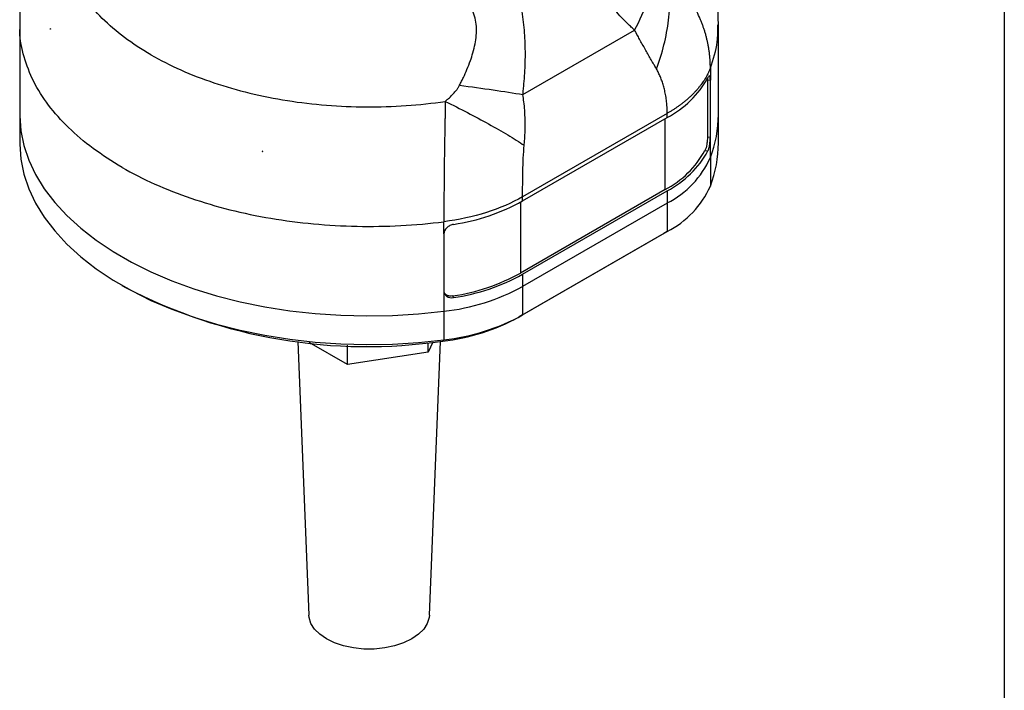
# Model space of a CAD drawing. Header units: millimetres. Extents: x 13 to 546, y 13 to 419.
# Tile 15 of 20: x 447 to 546, y 157 to 225. Entities that reach past the tile are written whole.
import ezdxf

# ---------------------------------------------------------------- set-up
doc = ezdxf.new("R2010")
doc.units = ezdxf.units.MM
doc.header["$LTSCALE"] = 2
doc.linetypes.add('SLD-Solid', pattern=[0])
doc.layers.add('TEXT', color=140, linetype='SLD-Solid', lineweight=25)

msp = doc.modelspace()

# ---------------------------------------------------------------- linework, layer by layer
for p, q in [((447.466, 224.056), (447.466, 215.053)), ((517.466, 215.053), (517.466, 224.056)), ((450.539, 223.638), (450.523, 223.631)), ((450.523, 223.591), (450.523, 223.631)), ((450.523, 223.631), (450.564, 223.595)), ((497.874, 217.044), (509.068, 223.505)), ((516.361, 218.521), (516.361, 212.805)), ((516.361, 218.521), (516.654, 218.484)), ((516.654, 212.768), (516.654, 218.484)), ((447.466, 215.053), (447.466, 212.195)), ((512.339, 215.16), (497.847, 206.794)), ((512.339, 214.747), (512.339, 215.16)), ((517.466, 212.195), (517.466, 215.053)), ((497.847, 206.381), (512.339, 214.747)), ((512.127, 207.521), (512.127, 214.625)), ((516.361, 212.805), (516.654, 212.768)), ((516.654, 210.727), (516.654, 212.768)), ((471.82, 211.336), (471.757, 211.361)), ((471.831, 211.346), (471.82, 211.336)), ((471.82, 211.296), (471.82, 211.336)), ((516.116, 211.429), (516.409, 211.392)), ((516.654, 210.727), (516.654, 207.869)), ((512.127, 207.521), (497.635, 199.155)), ((497.847, 199.033), (512.339, 207.398)), ((512.339, 207.398), (512.339, 206.173)), ((497.635, 206.261), (497.635, 199.155)), ((497.847, 206.381), (497.847, 206.794)), ((512.339, 206.173), (497.847, 197.808)), ((512.339, 206.173), (512.339, 203.316)), ((497.847, 194.95), (512.339, 203.316)), ((512.339, 203.316), (511.985, 203.111)), ((489.959, 203.074), (489.959, 197.358)), ((511.985, 203.111), (497.494, 194.746)), ((497.847, 199.033), (497.847, 197.808)), ((457.713, 197.91), (458.067, 197.706)), ((489.959, 197.358), (489.959, 195.317)), ((497.847, 197.808), (497.847, 194.95)), ((490.93, 196.683), (490.865, 196.852)), ((489.959, 195.317), (489.959, 192.459)), ((497.847, 194.95), (497.494, 194.746)), ((489.959, 192.459), (489.852, 192.332)), ((475.313, 192.303), (476.429, 164.846)), ((480.296, 189.965), (476.47, 192.174)), ((480.296, 189.965), (480.296, 191.91)), ((488.857, 192.215), (488.394, 191.217)), ((488.394, 191.217), (488.394, 192.167)), ((488.502, 164.846), (489.618, 192.303)), ((488.394, 191.217), (480.296, 189.965))]:
    msp.add_line(p, q)
at = {"flags": 128}
for points in [[(516.654, 219.709), (516.654, 219.023), (516.654, 218.484)], [(447.466, 215.053), (447.467, 214.918), (447.58, 213.421), (447.885, 211.933), (448.381, 210.463), (449.064, 209.017), (449.93, 207.605), (450.976, 206.234), (452.194, 204.911), (453.579, 203.645), (455.123, 202.44), (456.817, 201.305), (458.651, 200.246), (460.617, 199.268), (462.703, 198.377), (464.898, 197.578), (467.189, 196.874), (469.564, 196.271), (472.011, 195.771), (474.514, 195.376), (477.061, 195.09), (479.638, 194.914), (482.231, 194.848), (484.825, 194.894), (487.406, 195.05), (489.959, 195.317)], [(447.466, 215.053), (447.467, 214.918), (447.58, 213.421), (447.885, 211.933), (448.381, 210.463), (449.064, 209.017), (449.93, 207.605), (450.976, 206.234), (452.194, 204.911), (453.579, 203.645), (455.123, 202.44), (456.817, 201.305), (458.651, 200.246), (460.617, 199.268), (462.703, 198.377), (464.898, 197.578), (467.189, 196.874), (469.564, 196.271), (472.011, 195.771), (474.514, 195.376), (477.061, 195.09), (479.638, 194.914), (482.231, 194.848), (484.825, 194.894), (487.406, 195.05), (489.959, 195.317)], [(447.466, 212.195), (447.467, 212.06), (447.58, 210.563), (447.885, 209.075), (448.381, 207.605), (449.064, 206.16), (449.93, 204.747), (450.976, 203.376), (452.194, 202.054), (453.579, 200.787), (455.123, 199.582), (456.817, 198.448), (458.651, 197.388), (460.617, 196.41), (462.703, 195.519), (464.898, 194.72), (467.189, 194.016), (469.564, 193.413), (472.011, 192.913), (474.514, 192.518), (477.061, 192.232), (479.638, 192.056), (482.231, 191.991), (484.825, 192.036), (487.406, 192.192), (489.959, 192.459)], [(489.959, 203.074), (489.959, 203.759), (489.959, 204.298)], [(488.502, 164.846), (488.481, 164.624), (488.298, 164.026), (487.938, 163.455), (487.412, 162.929), (486.736, 162.463), (485.929, 162.073), (485.018, 161.769), (484.029, 161.561), (482.992, 161.455), (481.939, 161.455), (480.903, 161.561), (479.914, 161.769), (479.002, 162.073), (478.196, 162.463), (477.519, 162.929), (476.993, 163.455), (476.633, 164.026), (476.45, 164.624), (476.429, 164.846)]]:
    msp.add_lwpolyline(points, dxfattribs=at)
for centre, radius, start, end in [((463.327, 231.016), 14.764, 209.98473, 210.17619), ((507.696, 223.551), 9.953, 297.80647, 331.09968), ((505.33, 215.091), 12.136, 338.92586, 359.82188), ((505.33, 212.233), 12.136, 338.92586, 359.82188), ((481.75, 262.929), 52.528, 259.03333, 259.11548), ((507.564, 216.167), 9.776, 297.81794, 331.00982), ((507.696, 216.202), 9.953, 297.80647, 331.09968), ((508.023, 214.585), 9.454, 297.16289, 335.91654), ((508.023, 211.727), 9.454, 297.16289, 335.91654), ((487.846, 224.468), 20.668, 278.58126, 298.94245), ((487.826, 216.891), 20.269, 278.62517, 298.94632), ((487.846, 217.119), 20.668, 278.58126, 298.94245), ((482.241, 244.003), 52.228, 242.42832, 278.37991), ((487.619, 216.46), 21.273, 276.3157, 298.73802), ((487.585, 212.815), 20.608, 276.3157, 298.73802), ((487.619, 213.603), 21.273, 276.3157, 298.73802)]:
    msp.add_arc(centre, radius, start, end)
for points, knots in [([(460.609, 221.034), (458.724, 222.122), (457.084, 223.352), (454.404, 226.013), (453.364, 227.444), (451.953, 230.412), (451.581, 231.949), (451.533, 235.027), (451.855, 236.568), (452.514, 238.059)], [0, 0, 0, 0, 0.25, 0.25, 0.5, 0.5, 0.75, 0.75, 1, 1, 1, 1]), ([(509.068, 223.505), (508.955, 223.608), (508.73, 223.812), (508.287, 224.234), (507.526, 224.997), (506.49, 226.17), (505.353, 227.724), (504.36, 229.439), (503.54, 231.304), (502.889, 233.281), (502.452, 234.98), (502.144, 236.356), (501.999, 237.048), (501.926, 237.394)], [0, 0, 0, 0, 0.031255, 0.062509, 0.125015, 0.250007, 0.374984, 0.499972, 0.624969, 0.749975, 0.874981, 0.93749, 1, 1, 1, 1]), ([(517.46, 224.042), (517.449, 224.658), (517.425, 225.935), (517.188, 227.857), (516.805, 229.793), (516.261, 231.685), (515.644, 233.379), (515.149, 234.409), (514.936, 234.851)], [0, 0, 0, 0, 0.164783, 0.341408, 0.517312, 0.692855, 0.868417, 1, 1, 1, 1]), ([(449.184, 232.996), (449.115, 232.833), (448.776, 232.033), (448.329, 230.543), (447.854, 228.547), (447.575, 226.535), (447.453, 225.027), (447.476, 224.194), (447.481, 224.03)], [0, 0, 0, 0, 0.058138, 0.284214, 0.507388, 0.72807, 0.946678, 1, 1, 1, 1]), ([(497.874, 217.044), (497.893, 217.222), (497.932, 217.58), (498.002, 218.295), (498.093, 219.552), (498.147, 221.353), (498.071, 223.152), (497.917, 224.575), (497.753, 225.635), (497.54, 226.675), (497.19, 228.034), (496.646, 229.677), (495.998, 231.254), (495.446, 232.489), (495.16, 233.1), (495.017, 233.405)], [0, 0, 0, 0, 0.031253, 0.062502, 0.125003, 0.249981, 0.374943, 0.437449, 0.499977, 0.563048, 0.625019, 0.75001, 0.874997, 0.937498, 1, 1, 1, 1]), ([(491.535, 217.982), (491.6, 218.113), (491.729, 218.374), (491.982, 218.9), (492.286, 219.587), (492.606, 220.406), (492.888, 221.262), (493.097, 222.1), (493.229, 222.989), (493.243, 223.857), (493.111, 224.721), (492.821, 225.521), (492.394, 226.233), (491.857, 226.869), (491.055, 227.614), (490.152, 228.253), (489.343, 228.749), (488.866, 229.025), (488.625, 229.16), (488.494, 229.233)], [0, 0, 0, 0, 0.031246, 0.062489, 0.124974, 0.191863, 0.249946, 0.316534, 0.374931, 0.440185, 0.500202, 0.561611, 0.62513, 0.684844, 0.750107, 0.875029, 0.937514, 0.966051, 1, 1, 1, 1]), ([(509.068, 223.505), (509.601, 224.495), (510.053, 225.498), (510.755, 227.456), (511.004, 228.41), (511.148, 229.304)], [0, 0, 0, 0, 0.5, 0.5, 1, 1, 1, 1]), ([(511.257, 219.61), (511.552, 220.398), (511.805, 221.21), (512.211, 222.852), (512.364, 223.683), (512.563, 225.331), (512.608, 226.148), (512.591, 227.736), (512.529, 228.508), (512.418, 229.243)], [0, 0, 0, 0, 0.25, 0.25, 0.5, 0.5, 0.75, 0.75, 1, 1, 1, 1]), ([(516.654, 219.709), (516.653, 219.825), (516.651, 220.058), (516.635, 220.407), (516.61, 220.755), (516.575, 221.102), (516.53, 221.448), (516.476, 221.792), (516.412, 222.135), (516.338, 222.476), (516.255, 222.815), (516.163, 223.152), (516.061, 223.487), (515.95, 223.819), (515.829, 224.148), (515.7, 224.474), (515.497, 224.947), (515.204, 225.552), (514.8, 226.27), (514.365, 226.945), (513.905, 227.578), (513.425, 228.17), (512.933, 228.724), (512.587, 229.073), (512.418, 229.243)], [0, 0, 0, 0, 0.033652, 0.067253, 0.100805, 0.134308, 0.167765, 0.201175, 0.234541, 0.267864, 0.301146, 0.334388, 0.367591, 0.400755, 0.433883, 0.466973, 0.500027, 0.579064, 0.655563, 0.729519, 0.800933, 0.869815, 0.936167, 1, 1, 1, 1]), ([(457.717, 209.748), (456.722, 210.365), (454.732, 211.601), (452.284, 213.708), (450.283, 215.96), (448.781, 218.343), (447.847, 220.814), (447.43, 222.727), (447.504, 223.8), (447.52, 224.032)], [0, 0, 0, 0, 0.159366, 0.318732, 0.478098, 0.637464, 0.796829, 0.956195, 1, 1, 1, 1]), ([(516.654, 219.709), (516.945, 220.583), (517.422, 222.015), (517.403, 223.471), (517.396, 224.038)], [0, 0, 0, 0, 0.6102367, 1, 1, 1, 1]), ([(511.257, 219.61), (511.187, 219.732), (511.06, 219.954), (510.882, 220.258), (510.685, 220.596), (510.458, 220.992), (510.184, 221.476), (509.909, 221.969), (509.639, 222.457), (509.361, 222.968), (509.171, 223.316), (509.068, 223.505)], [0, 0, 0, 0, 0.101249, 0.184583, 0.250005, 0.375203, 0.500007, 0.62619, 0.750007, 0.863575, 1, 1, 1, 1]), ([(460.609, 221.034), (462.494, 219.945), (464.625, 218.999), (469.234, 217.452), (471.713, 216.851), (476.855, 216.036), (479.518, 215.822), (484.849, 215.794), (487.518, 215.98), (490.102, 216.361)], [0, 0, 0, 0, 0.25, 0.25, 0.5, 0.5, 0.75, 0.75, 1, 1, 1, 1]), ([(512.339, 215.16), (512.337, 215.271), (512.334, 215.483), (512.319, 215.788), (512.3, 216.064), (512.263, 216.435), (512.197, 216.9), (512.089, 217.439), (511.96, 217.934), (511.815, 218.386), (511.65, 218.816), (511.466, 219.225), (511.326, 219.483), (511.257, 219.61)], [0, 0, 0, 0, 0.0717084, 0.1372727, 0.1967038, 0.2500165, 0.3772803, 0.500031, 0.6053795, 0.7078908, 0.8077184, 0.9050284, 1, 1, 1, 1]), ([(516.654, 219.709), (516.624, 219.632), (516.563, 219.478), (516.459, 219.249), (516.346, 219.022), (516.223, 218.798), (516.091, 218.577), (515.949, 218.358), (515.799, 218.142), (515.64, 217.93), (515.472, 217.72), (515.296, 217.513), (515.112, 217.31), (514.919, 217.11), (514.719, 216.914), (514.512, 216.721), (514.297, 216.532), (514.075, 216.347), (513.846, 216.165), (513.61, 215.987), (513.368, 215.814), (513.12, 215.644), (512.866, 215.478), (512.606, 215.316), (512.428, 215.212), (512.339, 215.16)], [0, 0, 0, 0, 0.045265, 0.090367, 0.135307, 0.180085, 0.2247, 0.269152, 0.313443, 0.357571, 0.401536, 0.445339, 0.48898, 0.532458, 0.575774, 0.618927, 0.661918, 0.704747, 0.747413, 0.789917, 0.832258, 0.874437, 0.916454, 0.958308, 1, 1, 1, 1]), ([(490.102, 216.361), (490.189, 216.438), (490.325, 216.558), (490.594, 216.8), (490.896, 217.102), (491.192, 217.446), (491.376, 217.706), (491.471, 217.861), (491.514, 217.942), (491.535, 217.982)], [0, 0, 0, 0, 0.160913, 0.250039, 0.500058, 0.749996, 0.874989, 0.937494, 1, 1, 1, 1]), ([(491.535, 217.982), (492.682, 217.832), (493.813, 217.676), (495.953, 217.359), (496.963, 217.199), (497.874, 217.044)], [0, 0, 0, 0, 0.5, 0.5, 1, 1, 1, 1]), ([(516.654, 218.484), (516.654, 218.592), (516.649, 218.683), (516.627, 218.824), (516.61, 218.873), (516.546, 218.944), (516.482, 218.887), (516.409, 218.741)], [0, 0, 0, 0, 0.25, 0.25, 0.5, 0.5, 1, 1, 1, 1]), ([(498.006, 211.96), (498.019, 212.118), (498.046, 212.44), (498.077, 212.931), (498.099, 213.439), (498.11, 213.964), (498.104, 214.642), (498.065, 215.429), (497.984, 216.277), (497.909, 216.801), (497.874, 217.044)], [0, 0, 0, 0, 0.094001, 0.190783, 0.290501, 0.393465, 0.500017, 0.689358, 0.856617, 1, 1, 1, 1]), ([(490.102, 216.361), (490.099, 216.216), (490.095, 215.923), (490.087, 215.479), (490.079, 215.026), (490.07, 214.563), (490.061, 214.091), (490.052, 213.61), (490.043, 213.121), (490.034, 212.624), (490.025, 212.119), (490.017, 211.607), (490.01, 211.089), (490.002, 210.565), (489.992, 209.711), (489.98, 208.524), (489.97, 207.281), (489.965, 206.3), (489.963, 205.59), (489.962, 204.924), (489.96, 204.504), (489.959, 204.298)], [0, 0, 0, 0, 0.0340836, 0.0688929, 0.1044298, 0.1406955, 0.177691, 0.215417, 0.2538745, 0.2930648, 0.3329892, 0.3736478, 0.4150402, 0.4571655, 0.5000222, 0.62232, 0.7500016, 0.816396, 0.8801913, 0.9413894, 1, 1, 1, 1]), ([(490.102, 216.361), (490.85, 215.993), (491.596, 215.616), (493.05, 214.857), (493.759, 214.476), (495.111, 213.723), (495.754, 213.352), (496.951, 212.635), (497.505, 212.288), (498.006, 211.96)], [0, 0, 0, 0, 0.25, 0.25, 0.5, 0.5, 0.75, 0.75, 1, 1, 1, 1]), ([(516.361, 212.805), (516.361, 212.698), (516.356, 212.577), (516.334, 212.323), (516.317, 212.19), (516.253, 211.809), (516.189, 211.576), (516.116, 211.429)], [0, 0, 0, 0, 0.25, 0.25, 0.5, 0.5, 1, 1, 1, 1]), ([(516.409, 211.392), (516.446, 211.465), (516.48, 211.559), (516.541, 211.776), (516.567, 211.898), (516.631, 212.28), (516.654, 212.553), (516.654, 212.768)], [0, 0, 0, 0, 0.25, 0.25, 0.5, 0.5, 1, 1, 1, 1]), ([(497.847, 206.794), (497.848, 207.608), (497.853, 208.478), (497.891, 210.232), (497.926, 211.119), (498.006, 211.96)], [0, 0, 0, 0, 0.5, 0.5, 1, 1, 1, 1]), ([(457.717, 209.748), (459.782, 208.556), (462.106, 207.514), (467.13, 205.795), (469.829, 205.117), (475.434, 204.17), (478.34, 203.9), (484.176, 203.784), (487.107, 203.937), (489.959, 204.298)], [0, 0, 0, 0, 0.25, 0.25, 0.5, 0.5, 0.75, 0.75, 1, 1, 1, 1]), ([(497.847, 206.794), (496.773, 206.173), (495.545, 205.641), (492.88, 204.798), (491.443, 204.487), (489.959, 204.298)], [0, 0, 0, 0, 0.5, 0.5, 1, 1, 1, 1]), ([(490.93, 204.031), (490.803, 204.011), (490.677, 203.97), (490.443, 203.853), (490.335, 203.777), (490.066, 203.514), (489.959, 203.289), (489.959, 203.074)], [0, 0, 0, 0, 0.25, 0.25, 0.5, 0.5, 1, 1, 1, 1]), ([(489.959, 197.358), (489.959, 197.25), (489.985, 197.147), (490.083, 196.962), (490.155, 196.881), (490.424, 196.692), (490.676, 196.641), (490.93, 196.683)], [0, 0, 0, 0, 0.25, 0.25, 0.5, 0.5, 1, 1, 1, 1]), ([(490.865, 196.852), (490.757, 196.843), (490.539, 196.826), (490.254, 196.927), (490.059, 197.064), (490.005, 197.182), (489.989, 197.218)], [0, 0, 0, 0, 0.290416, 0.580849, 0.870975, 1, 1, 1, 1])]:
    msp.add_open_spline(points, degree=3, knots=knots)
for points in [[(450.564, 223.595), (450.55, 223.594), (450.536, 223.592), (450.523, 223.591)], [(516.356, 218.688), (516.359, 218.638), (516.361, 218.582), (516.361, 218.521)], [(471.757, 211.361), (471.778, 211.339), (471.799, 211.318), (471.82, 211.296)], [(471.82, 211.296), (471.824, 211.313), (471.828, 211.33), (471.831, 211.346)]]:
    msp.add_open_spline(points, degree=3)
at = {"layer": 'TEXT'}
msp.add_line((546.1, 419.1), (546.1, 12.7), dxfattribs=at)

doc.saveas('drawing.dxf')
